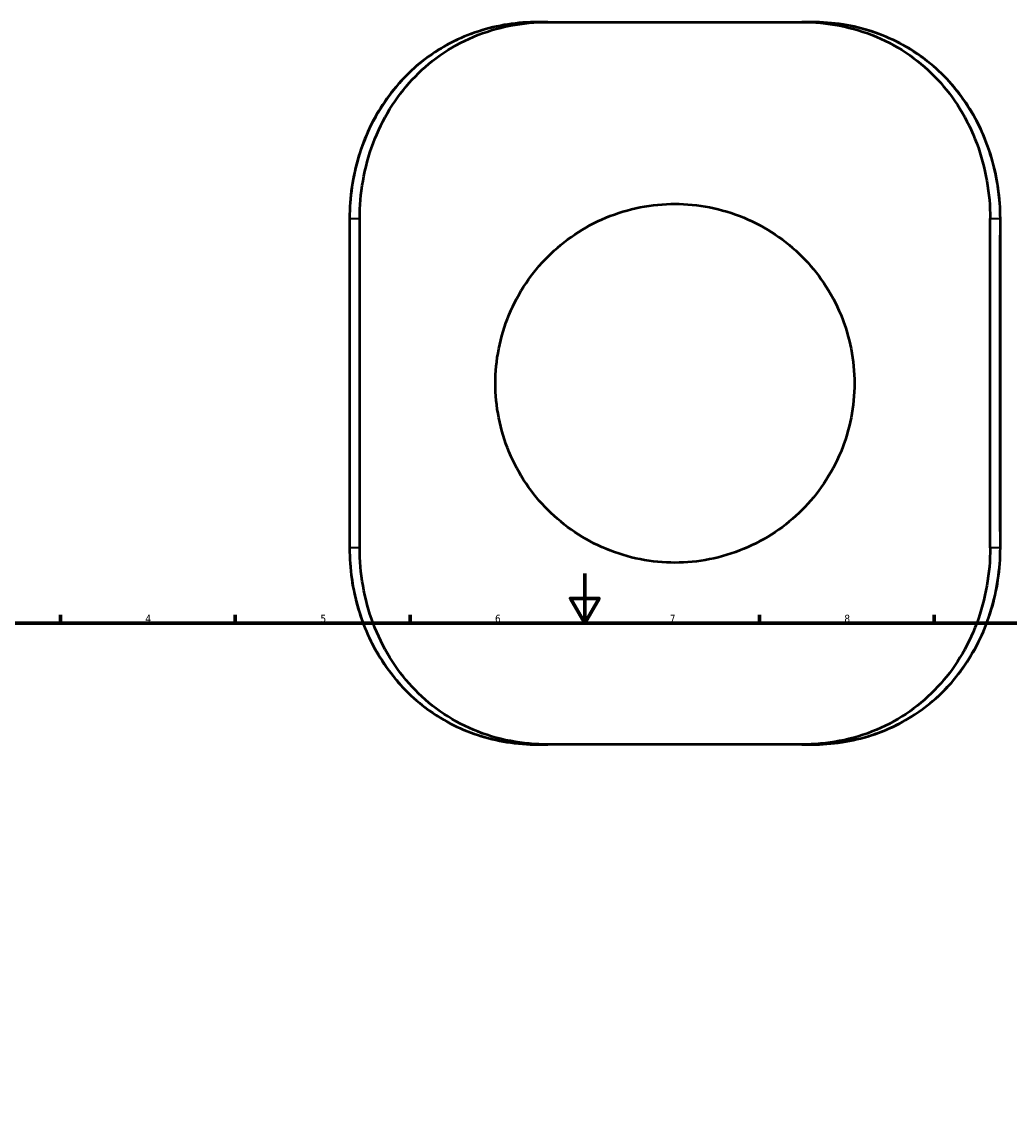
# Model space of a CAD drawing. Header units: millimetres. Extents: x -657 to 1046, y -498 to 815.
# Tile 7 of 8: x 195 to 591, y 372 to 815. Entities that reach past the tile are written whole.
import ezdxf

# ---------------------------------------------------------------- set-up
doc = ezdxf.new("R2010")
doc.units = ezdxf.units.MM
for name, color, linetype, lineweight in [('Border (ANSI)', 7, 'Continuous', 70), ('Visible (ANSI)', 7, 'Continuous', 50), ('Visible Narrow (ANSI)', 7, 'Continuous', 35)]:
    doc.layers.add(name, color=color, linetype=linetype, lineweight=lineweight)
doc.styles.add('Note Text (ANSI)', font='tahoma.ttf')

# ---------------------------------------------------------------- blocks, each defined once
blk = doc.blocks.new('Borders Default Border')
at = {"layer": 'Border (ANSI)'}
for p, q in [((210.25, 574), (210.25, 577.45)), ((280.33, 574), (280.33, 577.45)), ((350.42, 574), (350.42, 577.45)), ((490.58, 574), (490.58, 577.45)), ((560.67, 574), (560.67, 577.45))]:
    blk.add_line(p, q, dxfattribs=at)
at = {"layer": 'Border (ANSI)', "flags": 128}
for points in [[(420.5, 594), (420.5, 574), (414.73, 584), (426.27, 584), (420.5, 574)], [(20, 20), (20, 574), (821, 574), (821, 20), (20, 20)]]:
    blk.add_lwpolyline(points, dxfattribs=at)
at = {"layer": 'Border (ANSI)', "char_height": 3.05, "attachment_point": 7, "style": 'Note Text (ANSI)'}
for s, insert in [('4', (244.23, 574.4)), ('5', (314.48, 574.34)), ('6', (384.49, 574.34)), ('7', (454.6, 574.4)), ('8', (524.63, 574.33))]:
    blk.add_mtext(s, dxfattribs=dict(at, insert=insert))

msp = doc.modelspace()

# ---------------------------------------------------------------- linework, layer by layer
at = {"layer": 'Visible (ANSI)'}
for p, q in [((405.751, 815.349), (401.802, 815.349)), ((405.751, 815.349), (507.594, 815.349)), ((511.542, 815.349), (507.594, 815.349)), ((326.141, 736.449), (326.141, 604.249)), ((330.23, 604.249), (330.23, 736.449)), ((583.115, 604.249), (583.115, 736.449)), ((587.203, 604.249), (587.203, 736.449)), ((401.802, 525.349), (405.751, 525.349)), ((507.594, 525.349), (405.751, 525.349)), ((507.594, 525.349), (511.542, 525.349))]:
    msp.add_line(p, q, dxfattribs=at)
for points, knots in [([(401.802, 815.349), (397.72, 815.349), (393.65, 815.044), (385.631, 813.807), (381.682, 812.874), (374.014, 810.388), (370.295, 808.835), (363.213, 805.156), (359.847, 803.035), (353.511, 798.264), (350.541, 795.615), (345.042, 789.837), (342.515, 786.705), (337.96, 780.033), (335.934, 776.492), (332.435, 769.11), (330.962, 765.269), (328.589, 757.385), (327.689, 753.342), (326.455, 745.018), (326.141, 740.734), (326.141, 736.449)], [0, 0, 0, 0, 1.2049259, 1.2049259, 2.4098517, 2.4098517, 3.612943, 3.612943, 4.8033945, 4.8033945, 5.9931099, 5.9931099, 7.1902469, 7.1902469, 8.3951728, 8.3951728, 9.6000987, 9.6000987, 10.8050245, 10.8050245, 12.0492586, 12.0492586, 12.0492586, 12.0492586]), ([(330.23, 736.449), (330.23, 741.405), (330.653, 746.531), (332.44, 756.725), (333.805, 761.794), (337.438, 771.514), (339.71, 776.173), (345.004, 784.787), (348.028, 788.742), (354.587, 795.797), (358.352, 799.122), (366.628, 804.952), (371.139, 807.458), (380.624, 811.455), (385.607, 812.95), (395.693, 814.897), (400.795, 815.349), (405.751, 815.349)], [24.4943753, 24.4943753, 24.4943753, 24.4943753, 25.9811966, 25.9811966, 27.468018, 27.468018, 28.9548393, 28.9548393, 30.4416607, 30.4416607, 31.9534723, 31.9534723, 33.4652839, 33.4652839, 34.9770954, 34.9770954, 36.488907, 36.488907, 36.488907, 36.488907]), ([(507.594, 815.349), (512.549, 815.349), (517.652, 814.897), (527.738, 812.95), (532.721, 811.455), (542.206, 807.458), (546.716, 804.952), (554.992, 799.122), (558.757, 795.797), (565.317, 788.742), (568.34, 784.787), (573.635, 776.173), (575.906, 771.514), (579.539, 761.794), (580.904, 756.725), (582.692, 746.531), (583.115, 741.405), (583.115, 736.449)], [12.4998435, 12.4998435, 12.4998435, 12.4998435, 14.0116551, 14.0116551, 15.5234666, 15.5234666, 17.0352782, 17.0352782, 18.5470898, 18.5470898, 20.0339112, 20.0339112, 21.5207325, 21.5207325, 23.0075539, 23.0075539, 24.4943753, 24.4943753, 24.4943753, 24.4943753]), ([(587.203, 736.449), (587.203, 740.598), (586.909, 744.747), (585.733, 752.945), (584.852, 756.994), (582.516, 764.891), (581.061, 768.74), (577.598, 776.141), (575.59, 779.694), (571.053, 786.412), (568.525, 789.577), (563.014, 795.417), (560.035, 798.096), (553.696, 802.901), (550.339, 805.032), (543.309, 808.715), (539.637, 810.266), (532.031, 812.775), (528.097, 813.725), (519.962, 815.024), (515.759, 815.349), (511.542, 815.349)], [0, 0, 0, 0, 1.2049351, 1.2049351, 2.4098701, 2.4098701, 3.6148052, 3.6148052, 4.8197403, 4.8197403, 6.0246753, 6.0246753, 7.2220586, 7.2220586, 8.4118925, 8.4118925, 9.6022564, 9.6022564, 10.8048274, 10.8048274, 12.0493506, 12.0493506, 12.0493506, 12.0493506]), ([(528.672, 670.349), (528.672, 674.892), (528.235, 679.583), (526.403, 688.901), (525.008, 693.528), (521.328, 702.391), (519.04, 706.634), (513.761, 714.477), (510.769, 718.076), (504.399, 724.446), (500.801, 727.437), (492.958, 732.717), (488.714, 735.005), (479.85, 738.685), (475.223, 740.08), (465.905, 741.913), (461.214, 742.349), (452.13, 742.349), (447.44, 741.913), (438.122, 740.08), (433.494, 738.685), (424.631, 735.005), (420.387, 732.717), (412.544, 727.437), (408.945, 724.446), (402.575, 718.076), (399.584, 714.477), (394.304, 706.634), (392.016, 702.391), (388.336, 693.528), (386.941, 688.901), (385.109, 679.583), (384.672, 674.892), (384.672, 665.807), (385.109, 661.116), (386.941, 651.798), (388.336, 647.171), (392.016, 638.308), (394.304, 634.064), (399.584, 626.222), (402.575, 622.623), (408.945, 616.253), (412.544, 613.261), (420.387, 607.982), (424.631, 605.694), (433.494, 602.013), (438.122, 600.618), (447.44, 598.786), (452.13, 598.349), (461.214, 598.349), (465.905, 598.786), (475.223, 600.618), (479.85, 602.013), (488.714, 605.694), (492.958, 607.982), (500.801, 613.261), (504.399, 616.253), (510.769, 622.623), (513.761, 626.222), (519.04, 634.064), (521.328, 638.308), (525.008, 647.171), (526.403, 651.798), (528.235, 661.116), (528.672, 665.807), (528.672, 670.349)], [0, 0, 0, 0, 1.3627996, 1.3627996, 2.7255992, 2.7255992, 4.0883988, 4.0883988, 5.4511984, 5.4511984, 6.813784, 6.813784, 8.1763696, 8.1763696, 9.5389552, 9.5389552, 10.9015408, 10.9015408, 12.2641263, 12.2641263, 13.6267119, 13.6267119, 14.9892975, 14.9892975, 16.3518831, 16.3518831, 17.7146827, 17.7146827, 19.0774823, 19.0774823, 20.4402819, 20.4402819, 21.8030815, 21.8030815, 23.1658811, 23.1658811, 24.5286807, 24.5286807, 25.8914803, 25.8914803, 27.25428, 27.25428, 28.6168655, 28.6168655, 29.9794511, 29.9794511, 31.3420367, 31.3420367, 32.7046223, 32.7046223, 34.0672079, 34.0672079, 35.4297934, 35.4297934, 36.792379, 36.792379, 38.1549646, 38.1549646, 39.5177642, 39.5177642, 40.8805638, 40.8805638, 42.2433634, 42.2433634, 43.606163, 43.606163, 43.606163, 43.606163]), ([(326.141, 604.249), (326.141, 600.1), (326.436, 595.951), (327.611, 587.753), (328.492, 583.705), (330.828, 575.808), (332.283, 571.959), (335.746, 564.558), (337.755, 561.005), (342.291, 554.287), (344.82, 551.122), (350.33, 545.281), (353.31, 542.603), (359.649, 537.797), (363.006, 535.667), (370.035, 531.984), (373.708, 530.432), (381.313, 527.924), (385.248, 526.973), (393.382, 525.675), (397.586, 525.349), (401.802, 525.349)], [0, 0, 0, 0, 1.2049351, 1.2049351, 2.4098701, 2.4098701, 3.6148052, 3.6148052, 4.8197403, 4.8197403, 6.0246753, 6.0246753, 7.2220586, 7.2220586, 8.4118925, 8.4118925, 9.6022564, 9.6022564, 10.8048274, 10.8048274, 12.0493506, 12.0493506, 12.0493506, 12.0493506]), ([(405.751, 525.349), (400.795, 525.349), (395.693, 525.801), (385.607, 527.748), (380.624, 529.244), (371.139, 533.241), (366.628, 535.747), (358.352, 541.577), (354.587, 544.901), (348.028, 551.957), (345.004, 555.911), (339.71, 564.525), (337.438, 569.185), (333.805, 578.905), (332.44, 583.974), (330.653, 594.168), (330.23, 599.293), (330.23, 604.249)], [36.9942187, 36.9942187, 36.9942187, 36.9942187, 38.5060303, 38.5060303, 40.0178419, 40.0178419, 41.5296535, 41.5296535, 43.0414651, 43.0414651, 44.5282864, 44.5282864, 46.0151078, 46.0151078, 47.5019291, 47.5019291, 48.9887505, 48.9887505, 48.9887505, 48.9887505]), ([(583.115, 604.249), (583.115, 599.293), (582.692, 594.168), (580.904, 583.974), (579.539, 578.905), (575.906, 569.185), (573.635, 564.525), (568.34, 555.911), (565.317, 551.957), (558.757, 544.901), (554.992, 541.577), (546.716, 535.747), (542.206, 533.241), (532.721, 529.244), (527.738, 527.748), (517.652, 525.801), (512.549, 525.349), (507.594, 525.349)], [48.9887505, 48.9887505, 48.9887505, 48.9887505, 50.4755719, 50.4755719, 51.9623932, 51.9623932, 53.4492146, 53.4492146, 54.9360359, 54.9360359, 56.4478475, 56.4478475, 57.9596591, 57.9596591, 59.4714707, 59.4714707, 60.9832823, 60.9832823, 60.9832823, 60.9832823]), ([(511.542, 525.349), (515.625, 525.349), (519.694, 525.655), (527.714, 526.892), (531.663, 527.825), (539.33, 530.311), (543.049, 531.864), (550.131, 535.543), (553.497, 537.664), (559.833, 542.435), (562.803, 545.084), (568.303, 550.862), (570.829, 553.994), (575.385, 560.665), (577.41, 564.207), (580.91, 571.589), (582.383, 575.429), (584.756, 583.313), (585.656, 587.357), (586.889, 595.681), (587.203, 599.965), (587.203, 604.249)], [0, 0, 0, 0, 1.2049259, 1.2049259, 2.4098517, 2.4098517, 3.612943, 3.612943, 4.8033945, 4.8033945, 5.9931099, 5.9931099, 7.1902469, 7.1902469, 8.3951728, 8.3951728, 9.6000987, 9.6000987, 10.8050245, 10.8050245, 12.0492586, 12.0492586, 12.0492586, 12.0492586])]:
    msp.add_open_spline(points, degree=3, knots=knots, dxfattribs=at)
at = {"layer": 'Visible Narrow (ANSI)'}
for p, q in [((326.414, 736.449), (326.142, 736.449)), ((326.632, 736.449), (330.041, 736.449)), ((583.304, 736.449), (586.712, 736.449)), ((586.931, 736.449), (587.203, 736.449)), ((326.443, 610.859), (326.443, 729.839)), ((586.902, 729.839), (586.902, 610.859)), ((326.414, 604.249), (326.142, 604.249)), ((330.041, 604.249), (326.632, 604.249)), ((586.712, 604.249), (583.304, 604.249)), ((586.931, 604.249), (587.203, 604.249))]:
    msp.add_line(p, q, dxfattribs=at)
for points, knots in [([(326.665, 742.689), (326.972, 747.01), (327.599, 751.303), (330.657, 764.951), (334.368, 773.95), (342.239, 786.122), (345.369, 790.049), (354.005, 798.865), (359.936, 803.306), (372.841, 810.157), (379.803, 812.583), (389.883, 814.512), (392.789, 814.897), (395.715, 815.119)], [-11.4467957, -11.4467957, -11.4467957, -11.4467957, -10.1925408, -10.1925408, -7.3772525, -7.3772525, -5.8818142, -5.8818142, -3.6689403, -3.6689403, -1.4745251, -1.4745251, -0.6024629, -0.6024629, -0.6024629, -0.6024629]), ([(517.63, 815.119), (520.943, 814.867), (524.231, 814.407), (533.523, 812.481), (539.392, 810.485), (553.041, 803.787), (560.38, 798.239), (571.021, 786.473), (574.881, 780.807), (581.584, 767.524), (584.142, 759.741), (586.093, 748.728), (586.465, 745.715), (586.68, 742.689)], [-11.4468831, -11.4468831, -11.4468831, -11.4468831, -10.4592784, -10.4592784, -8.6092138, -8.6092138, -5.8752922, -5.8752922, -3.8500882, -3.8500882, -1.4808032, -1.4808032, -0.6024675, -0.6024675, -0.6024675, -0.6024675]), ([(395.715, 525.58), (392.401, 525.832), (389.114, 526.292), (379.822, 528.217), (373.952, 530.214), (360.304, 536.912), (352.964, 542.46), (342.324, 554.226), (338.464, 559.892), (331.761, 573.174), (329.202, 580.958), (327.252, 591.971), (326.88, 594.983), (326.665, 598.009)], [-11.4468831, -11.4468831, -11.4468831, -11.4468831, -10.4592784, -10.4592784, -8.6092138, -8.6092138, -5.8752922, -5.8752922, -3.8500882, -3.8500882, -1.4808032, -1.4808032, -0.6024675, -0.6024675, -0.6024675, -0.6024675]), ([(586.68, 598.01), (586.372, 593.689), (585.745, 589.396), (582.688, 575.748), (578.976, 566.749), (571.106, 554.577), (567.976, 550.649), (559.339, 541.834), (553.408, 537.393), (540.503, 530.542), (533.541, 528.116), (523.461, 526.187), (520.556, 525.802), (517.63, 525.58)], [-11.4467957, -11.4467957, -11.4467957, -11.4467957, -10.1925403, -10.1925403, -7.3772522, -7.3772522, -5.8818138, -5.8818138, -3.6689404, -3.6689404, -1.4745252, -1.4745252, -0.6024629, -0.6024629, -0.6024629, -0.6024629])]:
    msp.add_open_spline(points, degree=3, knots=knots, dxfattribs=at)

# ---------------------------------------------------------------- block references
msp.add_blockref('Borders Default Border', (0, 0))

doc.saveas('drawing.dxf')
